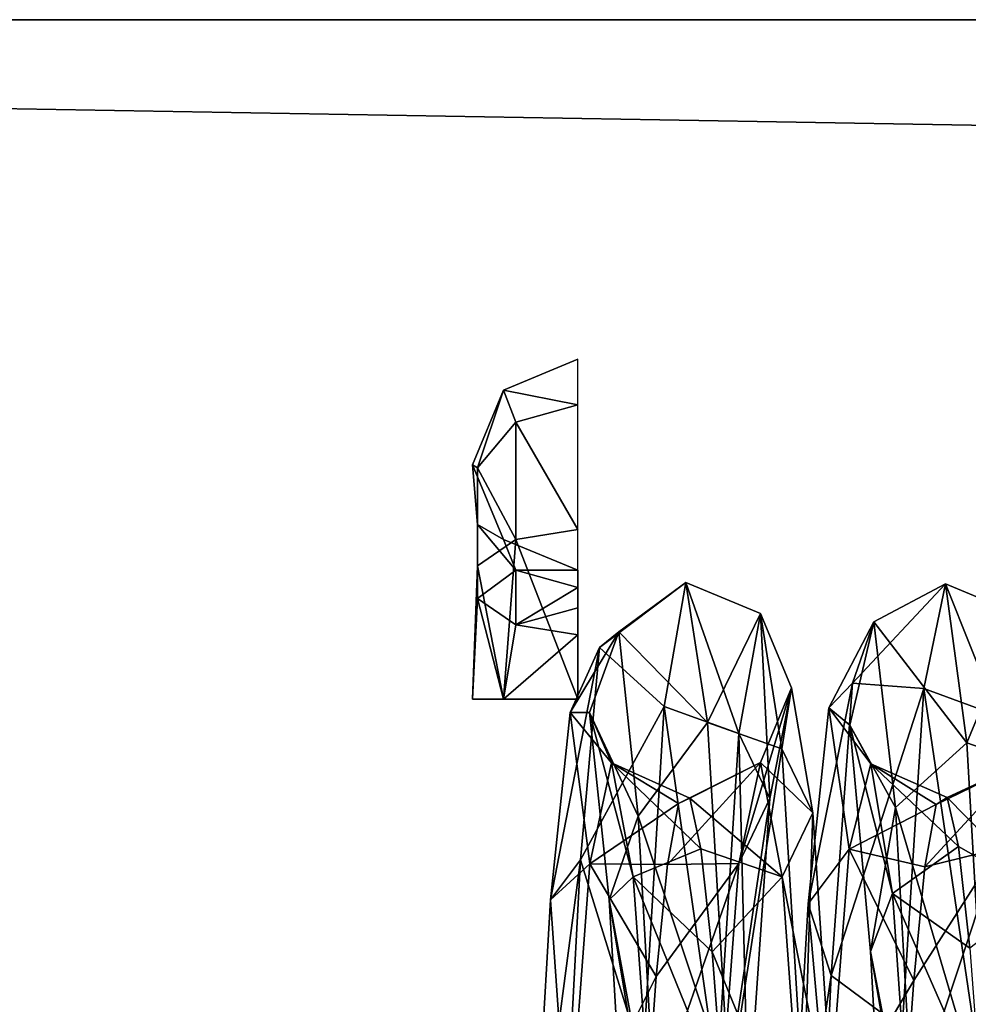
# Model space of a CAD drawing. Header units: millimetres. Extents: x -151 to 151, y -20 to 20.
# Tile 49 of 236: x -128.33 to -124.28, y 15.8 to 20. Entities that reach past the tile are written whole.
import ezdxf

# ---------------------------------------------------------------- set-up
doc = ezdxf.new("R2010")
doc.units = ezdxf.units.MM
doc.header["$LTSCALE"] = 65.185185
for name, color, linetype in [('144', 7, 'CONTINUOUS'), ('177', 7, 'CONTINUOUS'), ('355', 7, 'CONTINUOUS'), ('356', 7, 'CONTINUOUS'), ('359', 7, 'CONTINUOUS'), ('360', 7, 'CONTINUOUS')]:
    doc.layers.add(name, color=color, linetype=linetype)

msp = doc.modelspace()

# ---------------------------------------------------------------- linework, layer by layer
at = {"layer": '144', "color": 1, "linetype": 'Continuous'}
for points in [[(-150.95, 20, 25.4), (145.95, 15, 25.9), (150.95, 20, 25.4), (-150.95, 20, 25.4)], [(-145.95, 15, 25.9), (145.95, 15, 25.9), (-150.95, 20, 25.4), (-145.95, 15, 25.9)]]:
    msp.add_3dface(points, dxfattribs=at)
at = {"layer": '177', "linetype": 'Continuous'}
for points in [[(150.95, 20, 24.5745), (-145.3282, 14.728, 24.5285), (-150.95, 20, 24.5745), (150.95, 20, 24.5745)], [(-130.889, 14.9592, 24.5305), (-145.3282, 14.728, 24.5285), (150.95, 20, 24.5745), (-130.889, 14.9592, 24.5305)], [(-116.45, 14.7242, 24.5285), (-130.889, 14.9592, 24.5305), (150.95, 20, 24.5745), (-116.45, 14.7242, 24.5285)]]:
    msp.add_3dface(points, dxfattribs=at)
at = {"layer": '355', "linetype": 'Continuous'}
for points in [[(-125.4888, 17.5994, -25.4322), (-125.2634, 16.9562, -27.4637), (-125.581, 17.0708, -27.5279), (-125.4888, 17.5994, -25.4322)], [(-125.1712, 17.4681, -25.4343), (-125.2634, 16.9562, -27.4637), (-125.4888, 17.5994, -25.4322), (-125.1712, 17.4681, -25.4343)], [(-125.3966, 17.0026, -23.3549), (-125.1712, 17.4681, -25.4343), (-125.4888, 17.5994, -25.4322), (-125.3966, 17.0026, -23.3549)], [(-124.3819, 17.5936, -25.2688), (-124.1565, 17.0308, -27.3241), (-124.4741, 17.1479, -27.3837), (-124.3819, 17.5936, -25.2688)], [(-124.0643, 17.4624, -25.2761), (-124.1565, 17.0308, -27.3241), (-124.3819, 17.5936, -25.2688), (-124.0643, 17.4624, -25.2761)], [(-124.2897, 16.9153, -23.2166), (-124.0643, 17.4624, -25.2761), (-124.3819, 17.5936, -25.2688), (-124.2897, 16.9153, -23.2166)], [(-125.079, 16.8901, -23.4227), (-125.1712, 17.4681, -25.4343), (-125.3966, 17.0026, -23.3549), (-125.079, 16.8901, -23.4227)], [(-125.2634, 16.9562, -27.4637), (-125.1712, 17.4681, -25.4343), (-125.1312, 16.6785, -27.3082), (-125.2634, 16.9562, -27.4637)], [(-125.1712, 17.4681, -25.4343), (-125.079, 16.8901, -23.4227), (-125.039, 17.1499, -25.4395), (-125.1712, 17.4681, -25.4343)], [(-125.1312, 16.6785, -27.3082), (-125.1712, 17.4681, -25.4343), (-125.039, 17.1499, -25.4395), (-125.1312, 16.6785, -27.3082)], [(-123.9721, 16.8057, -23.2889), (-124.0643, 17.4624, -25.2761), (-124.2897, 16.9153, -23.2166), (-123.9721, 16.8057, -23.2889)], [(-125.1312, 16.6785, -27.3082), (-125.039, 17.1499, -25.4395), (-125.2629, 16.4006, -27.1525), (-125.1312, 16.6785, -27.3082)], [(-125.2629, 16.4006, -27.1525), (-125.039, 17.1499, -25.4395), (-125.1707, 16.8314, -25.4447), (-125.2629, 16.4006, -27.1525)], [(-125.039, 17.1499, -25.4395), (-124.9468, 16.6177, -23.5873), (-125.1707, 16.8314, -25.4447), (-125.039, 17.1499, -25.4395)], [(-125.039, 17.1499, -25.4395), (-125.079, 16.8901, -23.4227), (-124.9468, 16.6177, -23.5873), (-125.039, 17.1499, -25.4395)], [(-124.4741, 17.1479, -27.3837), (-124.2488, 15.628, -28.8773), (-124.5664, 15.6992, -28.9877), (-124.4741, 17.1479, -27.3837)], [(-124.1565, 17.0308, -27.3241), (-124.2488, 15.628, -28.8773), (-124.4741, 17.1479, -27.3837), (-124.1565, 17.0308, -27.3241)], [(-125.581, 17.0708, -27.5279), (-125.3557, 15.4933, -28.9604), (-125.6733, 15.5601, -29.0735), (-125.581, 17.0708, -27.5279)], [(-125.2634, 16.9562, -27.4637), (-125.3557, 15.4933, -28.9604), (-125.581, 17.0708, -27.5279), (-125.2634, 16.9562, -27.4637)], [(-125.3043, 15.4421, -21.8594), (-125.079, 16.8901, -23.4227), (-125.3966, 17.0026, -23.3549), (-125.3043, 15.4421, -21.8594)], [(-125.3557, 15.4933, -28.9604), (-125.2634, 16.9562, -27.4637), (-125.2235, 15.3314, -28.6864), (-125.3557, 15.4933, -28.9604)], [(-125.2235, 15.3314, -28.6864), (-125.2634, 16.9562, -27.4637), (-125.1312, 16.6785, -27.3082), (-125.2235, 15.3314, -28.6864)], [(-124.9867, 15.3791, -21.9746), (-125.079, 16.8901, -23.4227), (-125.3043, 15.4421, -21.8594), (-124.9867, 15.3791, -21.9746)], [(-125.079, 16.8901, -23.4227), (-124.9867, 15.3791, -21.9746), (-124.9468, 16.6177, -23.5873), (-125.079, 16.8901, -23.4227)], [(-124.1974, 15.2972, -21.7838), (-123.9721, 16.8057, -23.2889), (-124.2897, 16.9153, -23.2166), (-124.1974, 15.2972, -21.7838)], [(-125.2629, 16.4006, -27.1525), (-125.1707, 16.8314, -25.4447), (-125.5679, 16.397, -26.8704), (-125.2629, 16.4006, -27.1525)], [(-125.5679, 16.397, -26.8704), (-125.1707, 16.8314, -25.4447), (-125.5201, 16.6572, -26.0255), (-125.5679, 16.397, -26.8704)], [(-125.5201, 16.6572, -26.0255), (-125.1707, 16.8314, -25.4447), (-125.4723, 16.6802, -25.1418), (-125.5201, 16.6572, -26.0255)], [(-125.1707, 16.8314, -25.4447), (-125.0785, 16.345, -23.7519), (-125.4723, 16.6802, -25.1418), (-125.1707, 16.8314, -25.4447)], [(-125.1707, 16.8314, -25.4447), (-124.9468, 16.6177, -23.5873), (-125.0785, 16.345, -23.7519), (-125.1707, 16.8314, -25.4447)], [(-124.4692, 16.3864, -26.8929), (-124.0638, 16.8266, -25.3116), (-124.4214, 16.6531, -26.0501), (-124.4692, 16.3864, -26.8929)], [(-124.156, 16.4634, -27.035), (-124.0638, 16.8266, -25.3116), (-124.4692, 16.3864, -26.8929), (-124.156, 16.4634, -27.035)], [(-124.4214, 16.6531, -26.0501), (-124.0638, 16.8266, -25.3116), (-124.3737, 16.6828, -25.1665), (-124.4214, 16.6531, -26.0501)], [(-124.0638, 16.8266, -25.3116), (-123.9716, 16.2739, -23.6393), (-124.3737, 16.6828, -25.1665), (-124.0638, 16.8266, -25.3116)], [(-125.4723, 16.6802, -25.1418), (-125.0785, 16.345, -23.7519), (-125.4246, 16.4642, -24.2846), (-125.4723, 16.6802, -25.1418)], [(-125.2235, 15.3314, -28.6864), (-125.1312, 16.6785, -27.3082), (-125.3552, 15.1695, -28.4121), (-125.2235, 15.3314, -28.6864)], [(-125.3552, 15.1695, -28.4121), (-125.1312, 16.6785, -27.3082), (-125.2629, 16.4006, -27.1525), (-125.3552, 15.1695, -28.4121)], [(-124.3737, 16.6828, -25.1665), (-123.9716, 16.2739, -23.6393), (-124.3259, 16.4734, -24.3077), (-124.3737, 16.6828, -25.1665)], [(-124.9468, 16.6177, -23.5873), (-124.8545, 15.2263, -22.2539), (-125.0785, 16.345, -23.7519), (-124.9468, 16.6177, -23.5873)], [(-124.9468, 16.6177, -23.5873), (-124.9867, 15.3791, -21.9746), (-124.8545, 15.2263, -22.2539), (-124.9468, 16.6177, -23.5873)], [(-125.4246, 16.4642, -24.2846), (-125.0785, 16.345, -23.7519), (-125.3768, 16.0252, -23.5173), (-125.4246, 16.4642, -24.2846)], [(-124.5647, 15.237, -28.2146), (-124.156, 16.4634, -27.035), (-124.517, 15.9024, -27.6326), (-124.5647, 15.237, -28.2146)], [(-124.2483, 15.2828, -28.3421), (-124.156, 16.4634, -27.035), (-124.5647, 15.237, -28.2146), (-124.2483, 15.2828, -28.3421)], [(-124.517, 15.9024, -27.6326), (-124.156, 16.4634, -27.035), (-124.4692, 16.3864, -26.8929), (-124.517, 15.9024, -27.6326)], [(-124.3259, 16.4734, -24.3077), (-123.9716, 16.2739, -23.6393), (-124.2781, 16.0403, -23.5371), (-124.3259, 16.4734, -24.3077)], [(-125.3552, 15.1695, -28.4121), (-125.2629, 16.4006, -27.1525), (-125.6634, 15.2577, -28.2009), (-125.3552, 15.1695, -28.4121)], [(-125.6634, 15.2577, -28.2009), (-125.2629, 16.4006, -27.1525), (-125.6156, 15.9187, -27.6138), (-125.6634, 15.2577, -28.2009)], [(-125.6156, 15.9187, -27.6138), (-125.2629, 16.4006, -27.1525), (-125.5679, 16.397, -26.8704), (-125.6156, 15.9187, -27.6138)], [(-125.0785, 16.345, -23.7519), (-124.9862, 15.0734, -22.5333), (-125.3768, 16.0252, -23.5173), (-125.0785, 16.345, -23.7519)], [(-125.0785, 16.345, -23.7519), (-124.8545, 15.2263, -22.2539), (-124.9862, 15.0734, -22.5333), (-125.0785, 16.345, -23.7519)], [(-125.3768, 16.0252, -23.5173), (-124.9862, 15.0734, -22.5333), (-125.329, 15.3956, -22.8967), (-125.3768, 16.0252, -23.5173)]]:
    msp.add_3dface(points, dxfattribs=at)
at = {"layer": '356', "linetype": 'Continuous'}
for points in [[(-125.4888, 17.5994, -25.4322), (-125.581, 17.0708, -27.5279), (-125.8571, 17.322, -26.5739), (-125.4888, 17.5994, -25.4322)], [(-125.4888, 17.5994, -25.4322), (-125.8571, 17.322, -26.5739), (-125.7749, 17.3889, -24.7058), (-125.4888, 17.5994, -25.4322)], [(-125.3966, 17.0026, -23.3549), (-125.4888, 17.5994, -25.4322), (-125.7749, 17.3889, -24.7058), (-125.3966, 17.0026, -23.3549)], [(-124.6864, 17.4325, -24.9659), (-124.3819, 17.5936, -25.2688), (-124.7775, 17.1708, -27.0168), (-124.6864, 17.4325, -24.9659)], [(-124.3819, 17.5936, -25.2688), (-124.4741, 17.1479, -27.3837), (-124.7775, 17.1708, -27.0168), (-124.3819, 17.5936, -25.2688)], [(-124.2897, 16.9153, -23.2166), (-124.3819, 17.5936, -25.2688), (-124.6864, 17.4325, -24.9659), (-124.2897, 16.9153, -23.2166)], [(-124.8789, 17.0654, -26.2849), (-124.6864, 17.4325, -24.9659), (-124.7775, 17.1708, -27.0168), (-124.8789, 17.0654, -26.2849)], [(-124.8789, 17.0654, -26.2849), (-124.7901, 16.9916, -24.4303), (-124.6864, 17.4325, -24.9659), (-124.8789, 17.0654, -26.2849)], [(-124.7901, 16.9916, -24.4303), (-124.5953, 16.6397, -23.0563), (-124.6864, 17.4325, -24.9659), (-124.7901, 16.9916, -24.4303)], [(-124.5953, 16.6397, -23.0563), (-124.2897, 16.9153, -23.2166), (-124.6864, 17.4325, -24.9659), (-124.5953, 16.6397, -23.0563)], [(-125.8571, 17.322, -26.5739), (-125.9831, 17.0454, -26.372), (-125.7749, 17.3889, -24.7058), (-125.8571, 17.322, -26.5739)], [(-125.9831, 17.0454, -26.372), (-125.8998, 17.0453, -24.6275), (-125.7749, 17.3889, -24.7058), (-125.9831, 17.0454, -26.372)], [(-125.7749, 17.3889, -24.7058), (-125.8998, 17.0453, -24.6275), (-125.6927, 16.6033, -23.0096), (-125.7749, 17.3889, -24.7058)], [(-125.3966, 17.0026, -23.3549), (-125.7749, 17.3889, -24.7058), (-125.6927, 16.6033, -23.0096), (-125.3966, 17.0026, -23.3549)], [(-125.9393, 16.4171, -28.2095), (-126.0664, 16.2461, -27.9227), (-125.8571, 17.322, -26.5739), (-125.9393, 16.4171, -28.2095)], [(-126.0664, 16.2461, -27.9227), (-125.9831, 17.0454, -26.372), (-125.8571, 17.322, -26.5739), (-126.0664, 16.2461, -27.9227)], [(-125.581, 17.0708, -27.5279), (-125.9393, 16.4171, -28.2095), (-125.8571, 17.322, -26.5739), (-125.581, 17.0708, -27.5279)], [(-124.9677, 16.2293, -27.9419), (-124.7775, 17.1708, -27.0168), (-124.8686, 15.924, -28.6662), (-124.9677, 16.2293, -27.9419)], [(-124.9677, 16.2293, -27.9419), (-124.8789, 17.0654, -26.2849), (-124.7775, 17.1708, -27.0168), (-124.9677, 16.2293, -27.9419)], [(-124.7775, 17.1708, -27.0168), (-124.4741, 17.1479, -27.3837), (-124.8686, 15.924, -28.6662), (-124.7775, 17.1708, -27.0168)], [(-124.4741, 17.1479, -27.3837), (-124.5664, 15.6992, -28.9877), (-124.8686, 15.924, -28.6662), (-124.4741, 17.1479, -27.3837)], [(-125.581, 17.0708, -27.5279), (-125.6733, 15.5601, -29.0735), (-125.9393, 16.4171, -28.2095), (-125.581, 17.0708, -27.5279)], [(-124.9677, 16.2293, -27.9419), (-124.7917, 16.463, -27.0348), (-124.8789, 17.0654, -26.2849), (-124.9677, 16.2293, -27.9419)], [(-124.7917, 16.463, -27.0348), (-124.6995, 16.8261, -25.3116), (-124.8789, 17.0654, -26.2849), (-124.7917, 16.463, -27.0348)], [(-124.8789, 17.0654, -26.2849), (-124.6995, 16.8261, -25.3116), (-124.7901, 16.9916, -24.4303), (-124.8789, 17.0654, -26.2849)], [(-126.0664, 16.2461, -27.9227), (-125.8986, 16.4002, -27.1523), (-125.9831, 17.0454, -26.372), (-126.0664, 16.2461, -27.9227)], [(-125.8986, 16.4002, -27.1523), (-125.8064, 16.8309, -25.4447), (-125.9831, 17.0454, -26.372), (-125.8986, 16.4002, -27.1523)], [(-125.9831, 17.0454, -26.372), (-125.8064, 16.8309, -25.4447), (-125.8998, 17.0453, -24.6275), (-125.9831, 17.0454, -26.372)], [(-125.8064, 16.8309, -25.4447), (-125.7141, 16.3446, -23.7522), (-125.8998, 17.0453, -24.6275), (-125.8064, 16.8309, -25.4447)], [(-125.8998, 17.0453, -24.6275), (-125.7141, 16.3446, -23.7522), (-125.8164, 16.2458, -23.077), (-125.8998, 17.0453, -24.6275)], [(-125.8998, 17.0453, -24.6275), (-125.8164, 16.2458, -23.077), (-125.6927, 16.6033, -23.0096), (-125.8998, 17.0453, -24.6275)], [(-125.3043, 15.4421, -21.8594), (-125.3966, 17.0026, -23.3549), (-125.6927, 16.6033, -23.0096), (-125.3043, 15.4421, -21.8594)], [(-124.6995, 16.8261, -25.3116), (-124.6072, 16.2735, -23.6395), (-124.7901, 16.9916, -24.4303), (-124.6995, 16.8261, -25.3116)], [(-124.7901, 16.9916, -24.4303), (-124.6072, 16.2735, -23.6395), (-124.7013, 16.0265, -22.845), (-124.7901, 16.9916, -24.4303)], [(-124.7901, 16.9916, -24.4303), (-124.7013, 16.0265, -22.845), (-124.5953, 16.6397, -23.0563), (-124.7901, 16.9916, -24.4303)], [(-124.1974, 15.2972, -21.7838), (-124.2897, 16.9153, -23.2166), (-124.5953, 16.6397, -23.0563), (-124.1974, 15.2972, -21.7838)], [(-125.8986, 16.4002, -27.1523), (-125.5201, 16.6572, -26.0255), (-125.8064, 16.8309, -25.4447), (-125.8986, 16.4002, -27.1523)], [(-125.8064, 16.8309, -25.4447), (-125.4246, 16.4642, -24.2846), (-125.7141, 16.3446, -23.7522), (-125.8064, 16.8309, -25.4447)], [(-125.4723, 16.6802, -25.1418), (-125.4246, 16.4642, -24.2846), (-125.8064, 16.8309, -25.4447), (-125.4723, 16.6802, -25.1418)], [(-125.5201, 16.6572, -26.0255), (-125.4723, 16.6802, -25.1418), (-125.8064, 16.8309, -25.4447), (-125.5201, 16.6572, -26.0255)], [(-124.7917, 16.463, -27.0348), (-124.4214, 16.6531, -26.0501), (-124.6995, 16.8261, -25.3116), (-124.7917, 16.463, -27.0348)], [(-124.6995, 16.8261, -25.3116), (-124.3259, 16.4734, -24.3077), (-124.6072, 16.2735, -23.6395), (-124.6995, 16.8261, -25.3116)], [(-124.3737, 16.6828, -25.1665), (-124.3259, 16.4734, -24.3077), (-124.6995, 16.8261, -25.3116), (-124.3737, 16.6828, -25.1665)], [(-124.4214, 16.6531, -26.0501), (-124.3737, 16.6828, -25.1665), (-124.6995, 16.8261, -25.3116), (-124.4214, 16.6531, -26.0501)], [(-125.5679, 16.397, -26.8704), (-125.5201, 16.6572, -26.0255), (-125.8986, 16.4002, -27.1523), (-125.5679, 16.397, -26.8704)], [(-124.4692, 16.3864, -26.8929), (-124.4214, 16.6531, -26.0501), (-124.7917, 16.463, -27.0348), (-124.4692, 16.3864, -26.8929)], [(-124.7013, 16.0265, -22.845), (-124.5042, 15.0023, -21.7938), (-124.5953, 16.6397, -23.0563), (-124.7013, 16.0265, -22.845)], [(-124.5042, 15.0023, -21.7938), (-124.1974, 15.2972, -21.7838), (-124.5953, 16.6397, -23.0563), (-124.5042, 15.0023, -21.7938)], [(-125.6927, 16.6033, -23.0096), (-125.8164, 16.2458, -23.077), (-125.6105, 15.1354, -21.8524), (-125.6927, 16.6033, -23.0096)], [(-125.3043, 15.4421, -21.8594), (-125.6927, 16.6033, -23.0096), (-125.6105, 15.1354, -21.8524), (-125.3043, 15.4421, -21.8594)], [(-125.4246, 16.4642, -24.2846), (-125.3768, 16.0252, -23.5173), (-125.7141, 16.3446, -23.7522), (-125.4246, 16.4642, -24.2846)], [(-124.884, 15.2826, -28.3417), (-124.7917, 16.463, -27.0348), (-124.9677, 16.2293, -27.9419), (-124.884, 15.2826, -28.3417)], [(-124.884, 15.2826, -28.3417), (-124.517, 15.9024, -27.6326), (-124.7917, 16.463, -27.0348), (-124.884, 15.2826, -28.3417)], [(-124.517, 15.9024, -27.6326), (-124.4692, 16.3864, -26.8929), (-124.7917, 16.463, -27.0348), (-124.517, 15.9024, -27.6326)], [(-124.3259, 16.4734, -24.3077), (-124.2781, 16.0403, -23.5371), (-124.6072, 16.2735, -23.6395), (-124.3259, 16.4734, -24.3077)], [(-126.0215, 14.8702, -29.2588), (-126.1498, 14.825, -28.9346), (-125.9393, 16.4171, -28.2095), (-126.0215, 14.8702, -29.2588)], [(-126.1498, 14.825, -28.9346), (-126.0664, 16.2461, -27.9227), (-125.9393, 16.4171, -28.2095), (-126.1498, 14.825, -28.9346)], [(-125.9909, 15.1692, -28.4117), (-125.8986, 16.4002, -27.1523), (-126.0664, 16.2461, -27.9227), (-125.9909, 15.1692, -28.4117)], [(-125.6733, 15.5601, -29.0735), (-126.0215, 14.8702, -29.2588), (-125.9393, 16.4171, -28.2095), (-125.6733, 15.5601, -29.0735)], [(-125.9909, 15.1692, -28.4117), (-125.6156, 15.9187, -27.6138), (-125.8986, 16.4002, -27.1523), (-125.9909, 15.1692, -28.4117)], [(-125.6156, 15.9187, -27.6138), (-125.5679, 16.397, -26.8704), (-125.8986, 16.4002, -27.1523), (-125.6156, 15.9187, -27.6138)], [(-125.7141, 16.3446, -23.7522), (-125.6219, 15.0731, -22.5337), (-125.8164, 16.2458, -23.077), (-125.7141, 16.3446, -23.7522)], [(-125.7141, 16.3446, -23.7522), (-125.329, 15.3956, -22.8967), (-125.6219, 15.0731, -22.5337), (-125.7141, 16.3446, -23.7522)], [(-125.3768, 16.0252, -23.5173), (-125.329, 15.3956, -22.8967), (-125.7141, 16.3446, -23.7522), (-125.3768, 16.0252, -23.5173)], [(-124.6072, 16.2735, -23.6395), (-124.515, 14.9551, -22.4721), (-124.7013, 16.0265, -22.845), (-124.6072, 16.2735, -23.6395)], [(-124.6072, 16.2735, -23.6395), (-124.2304, 15.4155, -22.9117), (-124.515, 14.9551, -22.4721), (-124.6072, 16.2735, -23.6395)], [(-124.2781, 16.0403, -23.5371), (-124.2304, 15.4155, -22.9117), (-124.6072, 16.2735, -23.6395), (-124.2781, 16.0403, -23.5371)], [(-126.1498, 14.825, -28.9346), (-125.9909, 15.1692, -28.4117), (-126.0664, 16.2461, -27.9227), (-126.1498, 14.825, -28.9346)], [(-125.8164, 16.2458, -23.077), (-125.6219, 15.0731, -22.5337), (-125.7331, 14.8246, -22.0652), (-125.8164, 16.2458, -23.077)], [(-125.8164, 16.2458, -23.077), (-125.7331, 14.8246, -22.0652), (-125.6105, 15.1354, -21.8524), (-125.8164, 16.2458, -23.077)], [(-125.0564, 14.6937, -28.9843), (-124.884, 15.2826, -28.3417), (-124.9677, 16.2293, -27.9419), (-125.0564, 14.6937, -28.9843)], [(-125.0564, 14.6937, -28.9843), (-124.9677, 16.2293, -27.9419), (-124.8686, 15.924, -28.6662), (-125.0564, 14.6937, -28.9843)], [(-124.7013, 16.0265, -22.845), (-124.515, 14.9551, -22.4721), (-124.6126, 14.413, -21.9279), (-124.7013, 16.0265, -22.845)], [(-124.7013, 16.0265, -22.845), (-124.6126, 14.413, -21.9279), (-124.5042, 15.0023, -21.7938), (-124.7013, 16.0265, -22.845)], [(-125.6634, 15.2577, -28.2009), (-125.6156, 15.9187, -27.6138), (-125.9909, 15.1692, -28.4117), (-125.6634, 15.2577, -28.2009)], [(-125.0564, 14.6937, -28.9843), (-124.8686, 15.924, -28.6662), (-124.9597, 14.0221, -29.4772), (-125.0564, 14.6937, -28.9843)], [(-124.8686, 15.924, -28.6662), (-124.5664, 15.6992, -28.9877), (-124.9597, 14.0221, -29.4772), (-124.8686, 15.924, -28.6662)], [(-124.5647, 15.237, -28.2146), (-124.517, 15.9024, -27.6326), (-124.884, 15.2826, -28.3417), (-124.5647, 15.237, -28.2146)]]:
    msp.add_3dface(points, dxfattribs=at)
at = {"layer": '359', "linetype": 'Continuous'}
for points in [[(-125.95, 18.5521, 27.0368), (-125.95, 18.5521, -17.9649), (-126.2676, 18.4207, -17.9649), (-125.95, 18.5521, 27.0368)], [(-126.2676, 18.4207, 27.0368), (-125.95, 18.5521, 27.0368), (-126.2676, 18.4207, -17.9649), (-126.2676, 18.4207, 27.0368)], [(-126.3998, 18.1021, -17.9649), (-126.2676, 18.4207, 27.0368), (-126.2676, 18.4207, -17.9649), (-126.3998, 18.1021, -17.9649)], [(-126.3998, 18.1021, 27.0368), (-126.2676, 18.4207, 27.0368), (-126.3998, 18.1021, -17.9649), (-126.3998, 18.1021, 27.0368)], [(-126.2676, 17.7834, 27.0368), (-126.3998, 18.1021, 27.0368), (-126.2676, 17.7834, -17.9649), (-126.2676, 17.7834, 27.0368)], [(-126.2676, 17.7834, -17.9649), (-126.3998, 18.1021, 27.0368), (-126.3998, 18.1021, -17.9649), (-126.2676, 17.7834, -17.9649)], [(-125.95, 17.6521, 27.0368), (-126.2676, 17.7834, 27.0368), (-125.95, 17.6521, -17.9649), (-125.95, 17.6521, 27.0368)], [(-125.95, 17.6521, -17.9649), (-126.2676, 17.7834, 27.0368), (-126.2676, 17.7834, -17.9649), (-125.95, 17.6521, -17.9649)]]:
    msp.add_3dface(points, dxfattribs=at)
at = {"layer": '360', "linetype": 'Continuous'}
for points in [[(-125.95, 18.5521, 27.0368), (-126.2676, 18.4207, 27.0368), (-125.95, 18.3578, 27.7618), (-125.95, 18.5521, 27.0368)], [(-126.2676, 18.4207, 27.0368), (-126.3998, 18.1021, 27.0368), (-126.378, 18.0885, 27.6063), (-126.2676, 18.4207, 27.0368)], [(-126.2145, 18.2834, 27.7188), (-126.2676, 18.4207, 27.0368), (-126.378, 18.0885, 27.6063), (-126.2145, 18.2834, 27.7188)], [(-125.95, 18.3578, 27.7618), (-126.2676, 18.4207, 27.0368), (-126.2145, 18.2834, 27.7188), (-125.95, 18.3578, 27.7618)], [(-125.95, 18.3578, 27.7618), (-126.2145, 18.2834, 27.7188), (-125.95, 17.8264, 28.2929), (-125.95, 18.3578, 27.7618)], [(-126.2145, 18.2834, 27.7188), (-126.378, 18.0885, 27.6063), (-126.2145, 17.7835, 28.2184), (-126.2145, 18.2834, 27.7188)], [(-125.95, 17.8264, 28.2929), (-126.2145, 18.2834, 27.7188), (-126.2145, 17.7835, 28.2184), (-125.95, 17.8264, 28.2929)], [(-126.3998, 18.1021, 27.0368), (-126.2676, 17.7834, 27.0368), (-126.378, 17.8477, 27.4672), (-126.3998, 18.1021, 27.0368)], [(-126.378, 18.0885, 27.6063), (-126.3998, 18.1021, 27.0368), (-126.378, 17.8477, 27.4672), (-126.378, 18.0885, 27.6063)], [(-126.2145, 17.7835, 28.2184), (-126.378, 18.0885, 27.6063), (-126.378, 17.6711, 28.0235), (-126.2145, 17.7835, 28.2184)], [(-126.378, 18.0885, 27.6063), (-126.378, 17.8477, 27.4672), (-126.378, 17.6711, 28.0235), (-126.378, 18.0885, 27.6063)], [(-126.378, 17.6711, 28.0235), (-126.378, 17.8477, 27.4672), (-126.378, 17.5321, 27.7826), (-126.378, 17.6711, 28.0235)], [(-126.378, 17.8477, 27.4672), (-126.2145, 17.6528, 27.3547), (-126.378, 17.5321, 27.7826), (-126.378, 17.8477, 27.4672)], [(-126.378, 17.8477, 27.4672), (-126.2676, 17.7834, 27.0368), (-126.2145, 17.6528, 27.3547), (-126.378, 17.8477, 27.4672)], [(-125.95, 17.8264, 28.2929), (-126.2145, 17.7835, 28.2184), (-125.95, 17.1021, 28.4868), (-125.95, 17.8264, 28.2929)], [(-126.2145, 17.7835, 28.2184), (-126.378, 17.6711, 28.0235), (-126.2676, 17.1021, 28.3554), (-126.2145, 17.7835, 28.2184)], [(-125.95, 17.1021, 28.4868), (-126.2145, 17.7835, 28.2184), (-126.2676, 17.1021, 28.3554), (-125.95, 17.1021, 28.4868)], [(-126.2676, 17.7834, 27.0368), (-125.95, 17.6521, 27.0368), (-126.2145, 17.6528, 27.3547), (-126.2676, 17.7834, 27.0368)], [(-126.2676, 17.1021, 28.3554), (-126.378, 17.6711, 28.0235), (-126.3998, 17.1021, 28.0368), (-126.2676, 17.1021, 28.3554)], [(-126.378, 17.6711, 28.0235), (-126.378, 17.5321, 27.7826), (-126.3998, 17.1021, 28.0368), (-126.378, 17.6711, 28.0235)], [(-126.378, 17.5321, 27.7826), (-126.2145, 17.6528, 27.3547), (-126.2145, 17.4198, 27.5877), (-126.378, 17.5321, 27.7826)], [(-126.2145, 17.6528, 27.3547), (-125.95, 17.5784, 27.3118), (-126.2145, 17.4198, 27.5877), (-126.2145, 17.6528, 27.3547)], [(-126.2145, 17.6528, 27.3547), (-125.95, 17.6521, 27.0368), (-125.95, 17.5784, 27.3118), (-126.2145, 17.6528, 27.3547)], [(-126.2145, 17.4198, 27.5877), (-125.95, 17.5784, 27.3118), (-125.95, 17.491, 27.4257), (-126.2145, 17.4198, 27.5877)], [(-126.3998, 17.1021, 28.0368), (-126.378, 17.5321, 27.7826), (-126.2676, 17.1021, 27.7181), (-126.3998, 17.1021, 28.0368)], [(-126.378, 17.5321, 27.7826), (-126.2145, 17.4198, 27.5877), (-126.2676, 17.1021, 27.7181), (-126.378, 17.5321, 27.7826)], [(-125.95, 17.3768, 27.5132), (-126.2145, 17.4198, 27.5877), (-125.95, 17.491, 27.4257), (-125.95, 17.3768, 27.5132)], [(-126.2145, 17.4198, 27.5877), (-125.95, 17.3768, 27.5132), (-126.2676, 17.1021, 27.7181), (-126.2145, 17.4198, 27.5877)], [(-126.2676, 17.1021, 27.7181), (-125.95, 17.3768, 27.5132), (-125.95, 17.1021, 27.5868), (-126.2676, 17.1021, 27.7181)]]:
    msp.add_3dface(points, dxfattribs=at)

doc.saveas('drawing.dxf')
